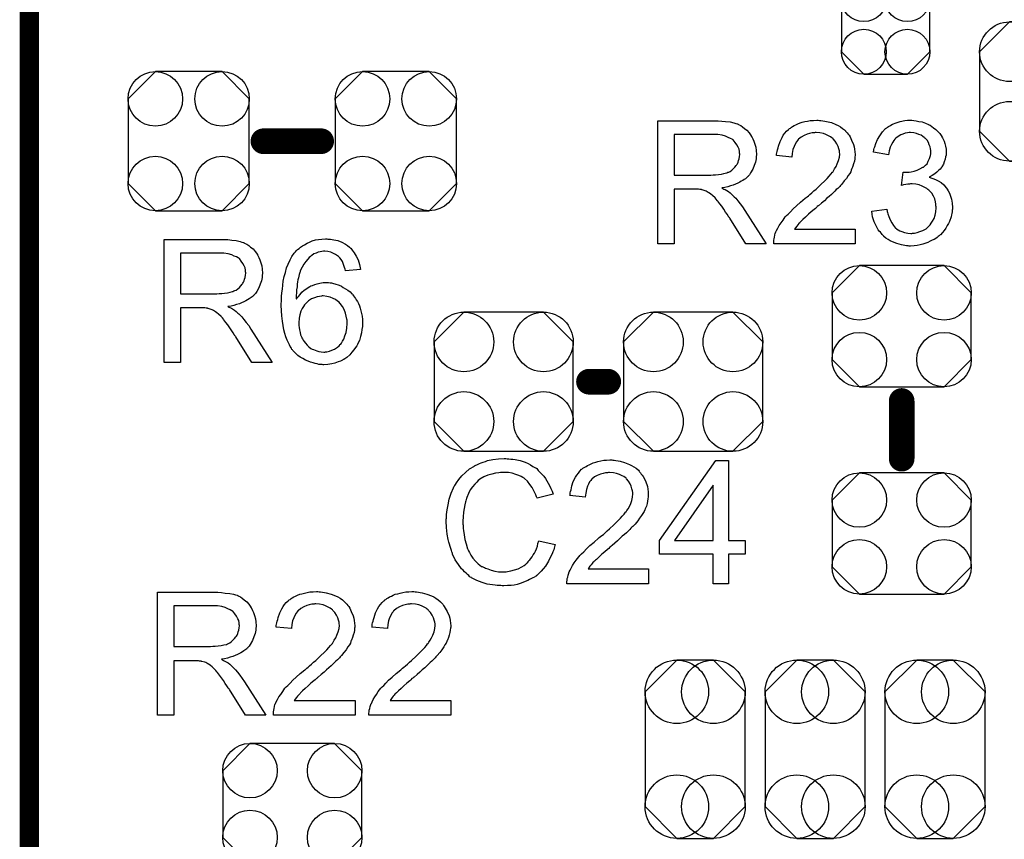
# Model space of a CAD drawing. Extents: x -0.07 to 0.95, y -0.15 to 2.1.
# Tile 12 of 30: x -0.05 to 0.25, y 0.94 to 1.19. Entities that reach past the tile are written whole.
import ezdxf

# ---------------------------------------------------------------- set-up
doc = ezdxf.new("R2010")
doc.units = 0
doc.layers.get('0').update_dxf_attribs({"linetype": 'CONTINUOUS'})
for name, color, linetype in [('gko', 6, 'CONTINUOUS'), ('gto', 2, 'CONTINUOUS'), ('gts', 1, 'CONTINUOUS')]:
    doc.layers.add(name, color=color, linetype=linetype)

# ---------------------------------------------------------------- blocks, each defined once
blk = doc.blocks.new('D49')
at = {"const_width": 0.004}
blk.add_lwpolyline([(-0.002, 0, 1), (0.002, 0, 1)], format="xyb", close=True, dxfattribs=at)
blk = doc.blocks.new('D128')
blk.add_lwpolyline([(-0.0189, 0.0132), (-0.0189, -0.0132), (-0.0104, -0.0217), (0.0104, -0.0217), (0.0189, -0.0132), (0.0189, 0.0132), (0.0104, 0.0217), (-0.0104, 0.0217)], close=True)
for centre in [(-0.0104, 0.0132), (0.0104, 0.0132), (-0.0104, -0.0132), (0.0104, -0.0132)]:
    blk.add_circle(centre, 0.0085)
blk = doc.blocks.new('D129')
blk.add_lwpolyline([(0.0132, 0.0189), (-0.0132, 0.0189), (-0.0217, 0.0104), (-0.0217, -0.0104), (-0.0132, -0.0189), (0.0132, -0.0189), (0.0217, -0.0104), (0.0217, 0.0104)], close=True)
for centre in [(-0.0132, 0.0104), (0.0132, 0.0104), (-0.0132, -0.0104), (0.0132, -0.0104)]:
    blk.add_circle(centre, 0.0085)
blk = doc.blocks.new('D133')
blk.add_lwpolyline([(0.0124, 0.0217), (-0.0124, 0.0217), (-0.0217, 0.0124), (-0.0217, -0.0124), (-0.0124, -0.0217), (0.0124, -0.0217), (0.0217, -0.0124), (0.0217, 0.0124)], close=True)
for centre in [(-0.0124, 0.0124), (0.0124, 0.0124), (-0.0124, -0.0124), (0.0124, -0.0124)]:
    blk.add_circle(centre, 0.0093)
blk = doc.blocks.new('D136')
blk.add_lwpolyline([(0.0217, -0.0124), (0.0217, 0.0124), (0.0124, 0.0217), (-0.0124, 0.0217), (-0.0217, 0.0124), (-0.0217, -0.0124), (-0.0124, -0.0217), (0.0124, -0.0217)], close=True)
for centre in [(-0.0124, 0.0124), (0.0124, 0.0124), (-0.0124, -0.0124), (0.0124, -0.0124)]:
    blk.add_circle(centre, 0.0093)
blk = doc.blocks.new('D137')
blk.add_lwpolyline([(-0.0068, -0.0152), (0.0068, -0.0152), (0.0138, -0.0082), (0.0138, 0.0082), (0.0068, 0.0152), (-0.0068, 0.0152), (-0.0138, 0.0082), (-0.0138, -0.0082)], close=True)
for centre in [(-0.0068, 0.0082), (0.0068, 0.0082), (-0.0068, -0.0082), (0.0068, -0.0082)]:
    blk.add_circle(centre, 0.007)
blk = doc.blocks.new('D141')
blk.add_lwpolyline([(0.0156, -0.0179), (0.0156, 0.0179), (0.0057, 0.0278), (-0.0057, 0.0278), (-0.0156, 0.0179), (-0.0156, -0.0179), (-0.0057, -0.0278), (0.0057, -0.0278)], close=True)
for centre in [(-0.0057, 0.0179), (0.0057, 0.0179), (-0.0057, -0.0179), (0.0057, -0.0179)]:
    blk.add_circle(centre, 0.0099)

msp = doc.modelspace()

# ---------------------------------------------------------------- linework, layer by layer
at = {"layer": 'gko', "color": 6, "const_width": 0.006}
msp.add_lwpolyline([(-0.05, -0.15), (-0.05, 2.1)], dxfattribs=at)
at = {"layer": 'gto', "color": 2}
for points in [[(0.1643, 1.1614), (0.1648, 1.1614), (0.1659, 1.1613), (0.1671, 1.1611), (0.1685, 1.161), (0.1697, 1.1607), (0.1703, 1.1605), (0.1708, 1.1604), (0.1709, 1.1604), (0.1709, 1.1603), (0.1713, 1.1601), (0.1718, 1.1599), (0.1724, 1.1595), (0.173, 1.159), (0.1737, 1.1584), (0.1744, 1.1576), (0.1751, 1.1567), (0.1751, 1.1566), (0.1751, 1.1566), (0.1754, 1.1562), (0.1756, 1.1557), (0.1759, 1.155), (0.1762, 1.1541), (0.1765, 1.1531), (0.1766, 1.1521), (0.1767, 1.1509), (0.1767, 1.1509), (0.1767, 1.1508), (0.1767, 1.1505), (0.1766, 1.1503), (0.1766, 1.1499), (0.1766, 1.1495), (0.1764, 1.1485), (0.176, 1.1474), (0.1756, 1.1463), (0.1749, 1.1451), (0.1745, 1.1445), (0.174, 1.144), (0.174, 1.1439), (0.1739, 1.1439), (0.1737, 1.1437), (0.1735, 1.1435), (0.1733, 1.1433), (0.1729, 1.1431), (0.1725, 1.1428), (0.172, 1.1425), (0.1715, 1.1422), (0.1709, 1.1419), (0.1702, 1.1416), (0.1695, 1.1413), (0.1686, 1.1411), (0.1678, 1.1408), (0.1669, 1.1406), (0.1659, 1.1405), (0.166, 1.1404), (0.1662, 1.1403), (0.1665, 1.1401), (0.167, 1.1399), (0.168, 1.1393), (0.1685, 1.1389), (0.1689, 1.1385), (0.169, 1.1384), (0.1693, 1.1382), (0.1698, 1.1377), (0.1703, 1.1372), (0.1709, 1.1364), (0.1716, 1.1355), (0.1724, 1.1345), (0.1731, 1.1334), (0.1797, 1.123), (0.1734, 1.123), (0.1684, 1.131), (0.1684, 1.131), (0.1683, 1.1312), (0.1681, 1.1313), (0.168, 1.1315), (0.1676, 1.1322), (0.1671, 1.1329), (0.1665, 1.1338), (0.1659, 1.1347), (0.1653, 1.1355), (0.1647, 1.1363), (0.1646, 1.1363), (0.1645, 1.1365), (0.1642, 1.1369), (0.1638, 1.1373), (0.163, 1.1381), (0.1625, 1.1385), (0.1621, 1.1388), (0.162, 1.1389), (0.1619, 1.1389), (0.1617, 1.139), (0.1614, 1.1392), (0.161, 1.1394), (0.1607, 1.1395), (0.1598, 1.1398), (0.1597, 1.1398), (0.1596, 1.1399), (0.1594, 1.1399), (0.1591, 1.1399), (0.1587, 1.14), (0.1583, 1.14), (0.1577, 1.14), (0.1511, 1.14), (0.1511, 1.123), (0.146, 1.123), (0.146, 1.1614), (0.1638, 1.1614), (0.1643, 1.1614)], [(0.1964, 1.1615), (0.1968, 1.1615), (0.1974, 1.1614), (0.198, 1.1613), (0.1986, 1.1612), (0.2001, 1.1608), (0.2015, 1.1602), (0.2022, 1.1599), (0.2029, 1.1595), (0.2036, 1.159), (0.2042, 1.1585), (0.2043, 1.1584), (0.2044, 1.1584), (0.2045, 1.1581), (0.2047, 1.1579), (0.205, 1.1576), (0.2053, 1.1572), (0.2056, 1.1569), (0.2059, 1.1564), (0.2064, 1.1553), (0.207, 1.154), (0.2072, 1.1533), (0.2073, 1.1525), (0.2074, 1.1517), (0.2075, 1.1509), (0.2075, 1.1508), (0.2075, 1.1505), (0.2074, 1.1501), (0.2074, 1.1495), (0.2073, 1.1488), (0.207, 1.148), (0.2068, 1.1472), (0.2065, 1.1464), (0.2064, 1.1463), (0.2063, 1.146), (0.2061, 1.1455), (0.2058, 1.1449), (0.2053, 1.1443), (0.2048, 1.1434), (0.2041, 1.1426), (0.2033, 1.1416), (0.2032, 1.1415), (0.2029, 1.1412), (0.2027, 1.1409), (0.2024, 1.1406), (0.2021, 1.1403), (0.2016, 1.1399), (0.2012, 1.1394), (0.2006, 1.1389), (0.2001, 1.1384), (0.1994, 1.1378), (0.1987, 1.1372), (0.1979, 1.1364), (0.197, 1.1357), (0.1961, 1.1349), (0.1961, 1.1349), (0.196, 1.1348), (0.1957, 1.1346), (0.1955, 1.1344), (0.1951, 1.134), (0.1947, 1.1337), (0.1938, 1.133), (0.1929, 1.1322), (0.192, 1.1313), (0.1912, 1.1306), (0.1909, 1.1303), (0.1906, 1.13), (0.1906, 1.13), (0.1904, 1.1298), (0.1902, 1.1296), (0.1899, 1.1293), (0.1896, 1.1289), (0.1893, 1.1285), (0.1886, 1.1276), (0.2075, 1.1276), (0.2075, 1.123), (0.1821, 1.123), (0.1821, 1.1231), (0.1821, 1.1233), (0.1821, 1.1236), (0.1821, 1.1241), (0.1822, 1.1246), (0.1823, 1.1251), (0.1824, 1.1257), (0.1826, 1.1263), (0.1826, 1.1263), (0.1827, 1.1264), (0.1828, 1.1267), (0.183, 1.1272), (0.1834, 1.1279), (0.1838, 1.1287), (0.1844, 1.1295), (0.185, 1.1304), (0.1857, 1.1314), (0.1857, 1.1314), (0.1858, 1.1315), (0.1861, 1.1318), (0.1866, 1.1323), (0.1873, 1.133), (0.1882, 1.1339), (0.1892, 1.1349), (0.1905, 1.136), (0.1919, 1.1372), (0.192, 1.1372), (0.1922, 1.1374), (0.1925, 1.1377), (0.1929, 1.138), (0.1934, 1.1384), (0.194, 1.1389), (0.1946, 1.1395), (0.1953, 1.1401), (0.1967, 1.1414), (0.1981, 1.1428), (0.1988, 1.1434), (0.1994, 1.1441), (0.1999, 1.1447), (0.2004, 1.1453), (0.2004, 1.1454), (0.2005, 1.1454), (0.2006, 1.1456), (0.2007, 1.1458), (0.2011, 1.1464), (0.2016, 1.1471), (0.2019, 1.148), (0.2023, 1.149), (0.2026, 1.15), (0.2027, 1.151), (0.2027, 1.1511), (0.2027, 1.1511), (0.2026, 1.1515), (0.2026, 1.152), (0.2024, 1.1526), (0.2022, 1.1534), (0.2018, 1.1542), (0.2013, 1.155), (0.2006, 1.1557), (0.2005, 1.1559), (0.2002, 1.1561), (0.1998, 1.1564), (0.1992, 1.1567), (0.1984, 1.1571), (0.1976, 1.1574), (0.1965, 1.1576), (0.1953, 1.1577), (0.195, 1.1577), (0.1948, 1.1576), (0.1941, 1.1576), (0.1933, 1.1574), (0.1925, 1.1572), (0.1916, 1.1568), (0.1907, 1.1563), (0.1898, 1.1556), (0.1897, 1.1555), (0.1895, 1.1552), (0.1892, 1.1548), (0.1888, 1.1541), (0.1885, 1.1534), (0.1881, 1.1524), (0.1879, 1.1512), (0.1878, 1.15), (0.183, 1.1505), (0.183, 1.1505), (0.183, 1.1507), (0.183, 1.151), (0.1831, 1.1514), (0.1832, 1.1518), (0.1833, 1.1523), (0.1835, 1.1529), (0.1836, 1.1535), (0.1841, 1.1549), (0.1847, 1.1562), (0.1851, 1.1569), (0.1856, 1.1575), (0.1861, 1.1581), (0.1867, 1.1587), (0.1867, 1.1587), (0.1868, 1.1588), (0.187, 1.159), (0.1873, 1.1591), (0.1876, 1.1594), (0.188, 1.1596), (0.1885, 1.1599), (0.189, 1.1601), (0.1896, 1.1604), (0.1903, 1.1607), (0.191, 1.1609), (0.1918, 1.1611), (0.1926, 1.1613), (0.1935, 1.1615), (0.1945, 1.1615), (0.1955, 1.1616), (0.196, 1.1616), (0.1964, 1.1615)], [(0.2258, 1.1615), (0.2265, 1.1614), (0.2274, 1.1612), (0.2284, 1.161), (0.2294, 1.1606), (0.2304, 1.1602), (0.2305, 1.1602), (0.2305, 1.1601), (0.2309, 1.16), (0.2314, 1.1596), (0.2319, 1.1592), (0.2326, 1.1587), (0.2332, 1.1581), (0.2339, 1.1574), (0.2345, 1.1565), (0.2345, 1.1564), (0.2347, 1.1561), (0.2349, 1.1556), (0.2352, 1.155), (0.2355, 1.1543), (0.2357, 1.1535), (0.2359, 1.1525), (0.2359, 1.1516), (0.2359, 1.1515), (0.2359, 1.1511), (0.2359, 1.1507), (0.2357, 1.1501), (0.2356, 1.1494), (0.2353, 1.1486), (0.235, 1.1478), (0.2345, 1.147), (0.2345, 1.1469), (0.2343, 1.1467), (0.234, 1.1463), (0.2335, 1.1459), (0.233, 1.1454), (0.2323, 1.1448), (0.2315, 1.1443), (0.2306, 1.1438), (0.2306, 1.1438), (0.2307, 1.1438), (0.2309, 1.1437), (0.2311, 1.1436), (0.2317, 1.1434), (0.2325, 1.1431), (0.2334, 1.1426), (0.2343, 1.1421), (0.2351, 1.1414), (0.2359, 1.1405), (0.236, 1.1404), (0.2362, 1.1401), (0.2365, 1.1395), (0.2369, 1.1388), (0.2372, 1.1379), (0.2375, 1.1369), (0.2377, 1.1357), (0.2378, 1.1343), (0.2378, 1.1343), (0.2378, 1.1341), (0.2378, 1.1338), (0.2377, 1.1335), (0.2377, 1.133), (0.2376, 1.1325), (0.2375, 1.132), (0.2374, 1.1314), (0.2369, 1.13), (0.2366, 1.1293), (0.2362, 1.1287), (0.2358, 1.1279), (0.2353, 1.1272), (0.2347, 1.1265), (0.2341, 1.1258), (0.234, 1.1258), (0.2339, 1.1257), (0.2337, 1.1255), (0.2334, 1.1253), (0.2331, 1.125), (0.2326, 1.1247), (0.2321, 1.1244), (0.2315, 1.1241), (0.2309, 1.1238), (0.2302, 1.1234), (0.2295, 1.1232), (0.2286, 1.1229), (0.2278, 1.1227), (0.2268, 1.1225), (0.2259, 1.1224), (0.2248, 1.1223), (0.2243, 1.1223), (0.224, 1.1224), (0.2235, 1.1224), (0.223, 1.1225), (0.2225, 1.1226), (0.2219, 1.1227), (0.2205, 1.1231), (0.2191, 1.1236), (0.2184, 1.1239), (0.2178, 1.1243), (0.2171, 1.1248), (0.2164, 1.1253), (0.2164, 1.1254), (0.2163, 1.1255), (0.2161, 1.1257), (0.2159, 1.1259), (0.2157, 1.1262), (0.2154, 1.1266), (0.215, 1.1269), (0.2147, 1.1274), (0.2144, 1.128), (0.214, 1.1286), (0.2134, 1.1299), (0.2129, 1.1314), (0.2128, 1.1323), (0.2127, 1.1332), (0.2174, 1.1338), (0.2174, 1.1337), (0.2174, 1.1336), (0.2175, 1.1334), (0.2175, 1.1331), (0.2176, 1.1328), (0.2177, 1.1324), (0.218, 1.1315), (0.2184, 1.1305), (0.2189, 1.1296), (0.2194, 1.1287), (0.2201, 1.1279), (0.2202, 1.1279), (0.2204, 1.1277), (0.2209, 1.1274), (0.2214, 1.1271), (0.2221, 1.1268), (0.2229, 1.1265), (0.2239, 1.1263), (0.2249, 1.1262), (0.2252, 1.1262), (0.2254, 1.1263), (0.226, 1.1263), (0.2268, 1.1265), (0.2277, 1.1268), (0.2286, 1.1272), (0.2296, 1.1277), (0.2305, 1.1285), (0.2306, 1.1286), (0.2309, 1.1289), (0.2312, 1.1294), (0.2316, 1.1301), (0.2321, 1.1309), (0.2324, 1.1319), (0.2327, 1.133), (0.2328, 1.1342), (0.2328, 1.1343), (0.2328, 1.1344), (0.2328, 1.1345), (0.2327, 1.1348), (0.2327, 1.1354), (0.2325, 1.1361), (0.2323, 1.137), (0.2319, 1.1379), (0.2314, 1.1388), (0.2306, 1.1396), (0.2305, 1.1397), (0.2302, 1.1399), (0.2298, 1.1403), (0.2292, 1.1406), (0.2284, 1.141), (0.2275, 1.1414), (0.2264, 1.1416), (0.2253, 1.1417), (0.2248, 1.1417), (0.2244, 1.1416), (0.2239, 1.1416), (0.2233, 1.1415), (0.2226, 1.1414), (0.2219, 1.1412), (0.2225, 1.1454), (0.2228, 1.1454), (0.223, 1.1453), (0.2237, 1.1453), (0.2243, 1.1454), (0.225, 1.1455), (0.2259, 1.1457), (0.2268, 1.146), (0.2277, 1.1464), (0.2286, 1.1469), (0.2287, 1.1469), (0.2288, 1.1469), (0.229, 1.1471), (0.2294, 1.1475), (0.2299, 1.148), (0.2303, 1.1488), (0.2307, 1.1496), (0.231, 1.1505), (0.2311, 1.1511), (0.2311, 1.1517), (0.2311, 1.1517), (0.2311, 1.1518), (0.2311, 1.1521), (0.231, 1.1526), (0.2309, 1.1532), (0.2306, 1.1539), (0.2304, 1.1546), (0.2299, 1.1553), (0.2293, 1.156), (0.2292, 1.156), (0.229, 1.1562), (0.2286, 1.1565), (0.2281, 1.1569), (0.2274, 1.1571), (0.2266, 1.1574), (0.2258, 1.1576), (0.2248, 1.1577), (0.2243, 1.1577), (0.2238, 1.1576), (0.2231, 1.1575), (0.2224, 1.1572), (0.2217, 1.157), (0.2209, 1.1565), (0.2202, 1.156), (0.2201, 1.1559), (0.2199, 1.1556), (0.2196, 1.1552), (0.2192, 1.1547), (0.2188, 1.154), (0.2184, 1.1531), (0.2181, 1.152), (0.2179, 1.1508), (0.2132, 1.1516), (0.2132, 1.1517), (0.2132, 1.1519), (0.2133, 1.1521), (0.2133, 1.1524), (0.2134, 1.1528), (0.2136, 1.1532), (0.2139, 1.1543), (0.2145, 1.1555), (0.2152, 1.1567), (0.216, 1.1579), (0.217, 1.159), (0.2171, 1.159), (0.2172, 1.1591), (0.2174, 1.1592), (0.2176, 1.1594), (0.2179, 1.1596), (0.2183, 1.1598), (0.2186, 1.16), (0.2191, 1.1603), (0.2203, 1.1607), (0.2215, 1.1612), (0.223, 1.1615), (0.2238, 1.1616), (0.2252, 1.1616), (0.2258, 1.1615)], [(0.1632, 1.1571), (0.1511, 1.1571), (0.1511, 1.1444), (0.1625, 1.1444), (0.1632, 1.1445), (0.164, 1.1445), (0.1649, 1.1446), (0.1658, 1.1447), (0.1666, 1.1449), (0.1674, 1.1451), (0.1675, 1.1451), (0.1678, 1.1453), (0.1681, 1.1454), (0.1685, 1.1456), (0.169, 1.146), (0.1695, 1.1464), (0.17, 1.1469), (0.1704, 1.1474), (0.1705, 1.1475), (0.1706, 1.1477), (0.1708, 1.148), (0.171, 1.1485), (0.1711, 1.149), (0.1713, 1.1495), (0.1714, 1.1502), (0.1715, 1.1509), (0.1715, 1.1509), (0.1715, 1.151), (0.1714, 1.1513), (0.1714, 1.1518), (0.1713, 1.1525), (0.171, 1.1531), (0.1706, 1.1539), (0.1701, 1.1546), (0.1695, 1.1554), (0.1694, 1.1554), (0.1691, 1.1556), (0.1686, 1.1559), (0.1679, 1.1562), (0.1671, 1.1566), (0.166, 1.1569), (0.1647, 1.1571), (0.1632, 1.1571)], [(0.0103, 1.1244), (0.0108, 1.1244), (0.0119, 1.1243), (0.0131, 1.1241), (0.0145, 1.124), (0.0157, 1.1237), (0.0163, 1.1235), (0.0168, 1.1234), (0.0169, 1.1234), (0.0169, 1.1233), (0.0173, 1.1231), (0.0178, 1.1229), (0.0184, 1.1225), (0.019, 1.122), (0.0198, 1.1214), (0.0204, 1.1206), (0.0211, 1.1197), (0.0211, 1.1196), (0.0211, 1.1196), (0.0214, 1.1192), (0.0216, 1.1187), (0.0219, 1.118), (0.0222, 1.1171), (0.0225, 1.1161), (0.0226, 1.1151), (0.0227, 1.1139), (0.0227, 1.1139), (0.0227, 1.1137), (0.0227, 1.1135), (0.0226, 1.1133), (0.0226, 1.1129), (0.0226, 1.1125), (0.0224, 1.1115), (0.022, 1.1104), (0.0216, 1.1093), (0.0209, 1.1081), (0.0205, 1.1075), (0.02, 1.107), (0.02, 1.1069), (0.0199, 1.1069), (0.0198, 1.1067), (0.0195, 1.1065), (0.0192, 1.1063), (0.0189, 1.1061), (0.0185, 1.1058), (0.018, 1.1055), (0.0175, 1.1052), (0.0169, 1.1049), (0.0162, 1.1046), (0.0155, 1.1043), (0.0146, 1.1041), (0.0138, 1.1038), (0.0129, 1.1036), (0.0119, 1.1035), (0.012, 1.1034), (0.0122, 1.1033), (0.0125, 1.1031), (0.013, 1.1029), (0.014, 1.1023), (0.0145, 1.1019), (0.0149, 1.1015), (0.015, 1.1014), (0.0153, 1.1012), (0.0158, 1.1007), (0.0163, 1.1002), (0.0169, 1.0994), (0.0176, 1.0985), (0.0184, 1.0975), (0.0191, 1.0964), (0.0257, 1.086), (0.0194, 1.086), (0.0144, 1.094), (0.0144, 1.094), (0.0143, 1.0942), (0.0141, 1.0943), (0.014, 1.0945), (0.0136, 1.0952), (0.0131, 1.0959), (0.0125, 1.0968), (0.0119, 1.0977), (0.0113, 1.0985), (0.0107, 1.0993), (0.0106, 1.0993), (0.0105, 1.0995), (0.0102, 1.0999), (0.0098, 1.1003), (0.009, 1.1011), (0.0085, 1.1015), (0.0081, 1.1018), (0.008, 1.1019), (0.0079, 1.1019), (0.0077, 1.102), (0.0074, 1.1022), (0.007, 1.1024), (0.0067, 1.1025), (0.0058, 1.1028), (0.0057, 1.1028), (0.0056, 1.1029), (0.0054, 1.1029), (0.0051, 1.1029), (0.0047, 1.103), (0.0043, 1.103), (0.0037, 1.103), (-0.0029, 1.103), (-0.0029, 1.086), (-0.008, 1.086), (-0.008, 1.1244), (0.0098, 1.1244), (0.0103, 1.1244)], [(0.0431, 1.1245), (0.0435, 1.1245), (0.0439, 1.1245), (0.045, 1.1242), (0.0462, 1.124), (0.0474, 1.1235), (0.0486, 1.1229), (0.0492, 1.1225), (0.0498, 1.122), (0.0498, 1.122), (0.0499, 1.1219), (0.0501, 1.1217), (0.0502, 1.1216), (0.0505, 1.1213), (0.0507, 1.121), (0.0513, 1.1202), (0.0519, 1.1192), (0.0525, 1.118), (0.053, 1.1166), (0.0533, 1.115), (0.0486, 1.1146), (0.0486, 1.1147), (0.0486, 1.1147), (0.0485, 1.1151), (0.0483, 1.1156), (0.0481, 1.1162), (0.0479, 1.1169), (0.0476, 1.1175), (0.0472, 1.1181), (0.0468, 1.1186), (0.0467, 1.1187), (0.0464, 1.119), (0.0461, 1.1193), (0.0455, 1.1197), (0.0448, 1.12), (0.044, 1.1204), (0.0431, 1.1206), (0.0421, 1.1207), (0.0417, 1.1207), (0.0412, 1.1206), (0.0407, 1.1205), (0.0401, 1.1204), (0.0394, 1.1201), (0.0387, 1.1199), (0.0381, 1.1194), (0.038, 1.1194), (0.0377, 1.1191), (0.0373, 1.1187), (0.0368, 1.1182), (0.0362, 1.1175), (0.0356, 1.1167), (0.0351, 1.1157), (0.0345, 1.1146), (0.0345, 1.1146), (0.0345, 1.1145), (0.0344, 1.1143), (0.0343, 1.1141), (0.0342, 1.1137), (0.0341, 1.1134), (0.034, 1.1129), (0.0339, 1.1124), (0.0337, 1.1118), (0.0336, 1.1111), (0.0335, 1.1104), (0.0335, 1.1096), (0.0333, 1.1087), (0.0333, 1.1078), (0.0332, 1.1068), (0.0332, 1.1058), (0.0333, 1.1059), (0.0335, 1.1062), (0.0339, 1.1066), (0.0344, 1.1072), (0.035, 1.1079), (0.0357, 1.1085), (0.0365, 1.1091), (0.0373, 1.1096), (0.0374, 1.1096), (0.0375, 1.1097), (0.0378, 1.1099), (0.0383, 1.11), (0.039, 1.1103), (0.0397, 1.1105), (0.0406, 1.1107), (0.0416, 1.1109), (0.0426, 1.1109), (0.043, 1.1109), (0.0433, 1.1109), (0.0438, 1.1108), (0.0442, 1.1108), (0.0448, 1.1106), (0.0453, 1.1105), (0.0466, 1.1101), (0.0473, 1.1098), (0.0479, 1.1094), (0.0486, 1.109), (0.0493, 1.1086), (0.05, 1.108), (0.0506, 1.1074), (0.0507, 1.1074), (0.0508, 1.1073), (0.0509, 1.1071), (0.0511, 1.1068), (0.0514, 1.1064), (0.0517, 1.106), (0.0519, 1.1055), (0.0523, 1.105), (0.0526, 1.1044), (0.0529, 1.1037), (0.0532, 1.1029), (0.0534, 1.1021), (0.0536, 1.1013), (0.0538, 1.1004), (0.0539, 1.0994), (0.0539, 1.0984), (0.0539, 1.0984), (0.0539, 1.0983), (0.0539, 1.0981), (0.0539, 1.0978), (0.0539, 1.0975), (0.0539, 1.0972), (0.0537, 1.0963), (0.0536, 1.0952), (0.0533, 1.0941), (0.0529, 1.0929), (0.0523, 1.0917), (0.0523, 1.0917), (0.0523, 1.0916), (0.0522, 1.0914), (0.0521, 1.0912), (0.0517, 1.0907), (0.0512, 1.0899), (0.0506, 1.0892), (0.0499, 1.0884), (0.049, 1.0876), (0.0481, 1.0869), (0.048, 1.0869), (0.0479, 1.0869), (0.0478, 1.0868), (0.0476, 1.0867), (0.047, 1.0864), (0.0463, 1.0862), (0.0453, 1.0858), (0.0443, 1.0856), (0.0431, 1.0854), (0.0418, 1.0853), (0.0416, 1.0853), (0.0413, 1.0854), (0.0408, 1.0854), (0.0403, 1.0854), (0.0398, 1.0856), (0.0391, 1.0857), (0.0385, 1.0859), (0.0377, 1.0861), (0.0369, 1.0864), (0.0361, 1.0867), (0.0353, 1.0872), (0.0345, 1.0877), (0.0337, 1.0882), (0.033, 1.0889), (0.0322, 1.0897), (0.0322, 1.0897), (0.0321, 1.0899), (0.0319, 1.0901), (0.0317, 1.0905), (0.0313, 1.091), (0.0311, 1.0915), (0.0307, 1.0923), (0.0304, 1.093), (0.03, 1.094), (0.0297, 1.095), (0.0294, 1.0962), (0.0291, 1.0975), (0.0289, 1.0989), (0.0287, 1.1005), (0.0286, 1.1021), (0.0285, 1.1039), (0.0285, 1.104), (0.0285, 1.104), (0.0285, 1.1042), (0.0285, 1.1044), (0.0286, 1.105), (0.0286, 1.1058), (0.0286, 1.1066), (0.0287, 1.1077), (0.0289, 1.1089), (0.029, 1.1101), (0.0292, 1.1114), (0.0295, 1.1128), (0.0299, 1.1141), (0.0302, 1.1155), (0.0307, 1.1167), (0.0313, 1.118), (0.0319, 1.1191), (0.0326, 1.1201), (0.0327, 1.1202), (0.0328, 1.1203), (0.033, 1.1205), (0.0333, 1.1209), (0.0336, 1.1212), (0.0341, 1.1215), (0.0346, 1.122), (0.0352, 1.1224), (0.0358, 1.1227), (0.0366, 1.1232), (0.0374, 1.1235), (0.0382, 1.1239), (0.0392, 1.1242), (0.0402, 1.1244), (0.0412, 1.1245), (0.0423, 1.1246), (0.0428, 1.1246), (0.0431, 1.1245)], [(0.0092, 1.1201), (-0.0029, 1.1201), (-0.0029, 1.1074), (0.0085, 1.1074), (0.0092, 1.1075), (0.01, 1.1075), (0.0109, 1.1076), (0.0118, 1.1077), (0.0126, 1.1079), (0.0134, 1.1081), (0.0135, 1.1081), (0.0138, 1.1083), (0.0141, 1.1084), (0.0145, 1.1086), (0.015, 1.109), (0.0155, 1.1094), (0.016, 1.1099), (0.0164, 1.1104), (0.0165, 1.1105), (0.0166, 1.1107), (0.0168, 1.111), (0.017, 1.1115), (0.0171, 1.112), (0.0173, 1.1125), (0.0174, 1.1132), (0.0175, 1.1139), (0.0175, 1.1139), (0.0175, 1.114), (0.0174, 1.1143), (0.0174, 1.1148), (0.0173, 1.1155), (0.017, 1.1161), (0.0166, 1.1169), (0.0161, 1.1176), (0.0155, 1.1184), (0.0154, 1.1184), (0.0151, 1.1186), (0.0146, 1.1189), (0.0139, 1.1192), (0.0131, 1.1196), (0.012, 1.1199), (0.0107, 1.1201), (0.0092, 1.1201)], [(0.0416, 1.1068), (0.0413, 1.1068), (0.0411, 1.1067), (0.0405, 1.1066), (0.0397, 1.1065), (0.0389, 1.1062), (0.038, 1.1058), (0.0371, 1.1052), (0.0362, 1.1044), (0.0361, 1.1043), (0.0358, 1.104), (0.0355, 1.1035), (0.0351, 1.1028), (0.0347, 1.102), (0.0343, 1.1009), (0.0341, 1.0998), (0.034, 1.0984), (0.034, 1.0983), (0.034, 1.098), (0.034, 1.0975), (0.0341, 1.0969), (0.0342, 1.0962), (0.0344, 1.0954), (0.0346, 1.0946), (0.035, 1.0938), (0.035, 1.0937), (0.0352, 1.0934), (0.0354, 1.093), (0.0357, 1.0925), (0.0361, 1.092), (0.0366, 1.0914), (0.0372, 1.0909), (0.0378, 1.0904), (0.038, 1.0903), (0.0382, 1.0902), (0.0386, 1.09), (0.0391, 1.0898), (0.0396, 1.0896), (0.0403, 1.0894), (0.041, 1.0893), (0.0418, 1.0892), (0.0421, 1.0892), (0.0423, 1.0893), (0.0428, 1.0893), (0.0436, 1.0895), (0.0443, 1.0898), (0.0452, 1.0902), (0.0461, 1.0908), (0.0466, 1.0912), (0.0469, 1.0916), (0.0469, 1.0917), (0.0471, 1.0917), (0.0473, 1.092), (0.0476, 1.0926), (0.0481, 1.0933), (0.0484, 1.0943), (0.0488, 1.0954), (0.049, 1.0967), (0.0491, 1.0982), (0.0491, 1.0982), (0.0491, 1.0983), (0.0491, 1.0985), (0.0491, 1.0988), (0.0491, 1.0992), (0.049, 1.0995), (0.0488, 1.1004), (0.0486, 1.1014), (0.0482, 1.1025), (0.0477, 1.1035), (0.0469, 1.1044), (0.0468, 1.1045), (0.0466, 1.1048), (0.0461, 1.1051), (0.0455, 1.1056), (0.0447, 1.106), (0.0438, 1.1064), (0.0428, 1.1066), (0.0416, 1.1068)], [(0.099, 1.056), (0.0995, 1.056), (0.1001, 1.0559), (0.1008, 1.0559), (0.1015, 1.0557), (0.103, 1.0554), (0.1046, 1.0549), (0.1055, 1.0545), (0.1063, 1.0541), (0.107, 1.0536), (0.1078, 1.0531), (0.1079, 1.0531), (0.108, 1.053), (0.1082, 1.0529), (0.1085, 1.0526), (0.1087, 1.0523), (0.1091, 1.0519), (0.1095, 1.0515), (0.11, 1.051), (0.1104, 1.0505), (0.1109, 1.0498), (0.1114, 1.0491), (0.1118, 1.0484), (0.1122, 1.0476), (0.1126, 1.0467), (0.113, 1.0459), (0.1133, 1.0449), (0.1083, 1.0437), (0.1083, 1.0438), (0.1082, 1.0439), (0.1081, 1.0441), (0.108, 1.0444), (0.1079, 1.0447), (0.1077, 1.0451), (0.1073, 1.046), (0.1068, 1.047), (0.1061, 1.048), (0.1053, 1.049), (0.1044, 1.0498), (0.1043, 1.0499), (0.1039, 1.0501), (0.1034, 1.0504), (0.1026, 1.0508), (0.1017, 1.0511), (0.1006, 1.0515), (0.0994, 1.0517), (0.098, 1.0517), (0.0975, 1.0517), (0.0973, 1.0517), (0.0969, 1.0517), (0.0964, 1.0516), (0.0954, 1.0515), (0.0942, 1.0512), (0.093, 1.0509), (0.0917, 1.0503), (0.0905, 1.0496), (0.0905, 1.0496), (0.0904, 1.0495), (0.09, 1.0492), (0.0895, 1.0487), (0.0889, 1.0481), (0.0882, 1.0472), (0.0875, 1.0463), (0.0869, 1.0451), (0.0864, 1.0439), (0.0864, 1.0438), (0.0863, 1.0437), (0.0863, 1.0435), (0.0862, 1.0433), (0.0861, 1.0429), (0.086, 1.0425), (0.0858, 1.0416), (0.0856, 1.0405), (0.0854, 1.0393), (0.0853, 1.0379), (0.0852, 1.0365), (0.0852, 1.0364), (0.0852, 1.0363), (0.0852, 1.036), (0.0852, 1.0356), (0.0853, 1.0353), (0.0853, 1.0348), (0.0853, 1.0342), (0.0854, 1.0336), (0.0856, 1.0323), (0.0858, 1.0308), (0.0862, 1.0294), (0.0866, 1.0279), (0.0866, 1.0279), (0.0867, 1.0278), (0.0868, 1.0276), (0.0869, 1.0273), (0.0872, 1.0267), (0.0877, 1.0259), (0.0883, 1.025), (0.0891, 1.024), (0.09, 1.0232), (0.091, 1.0224), (0.0911, 1.0224), (0.0912, 1.0224), (0.0914, 1.0223), (0.0916, 1.0222), (0.0919, 1.0221), (0.0922, 1.0219), (0.093, 1.0216), (0.094, 1.0212), (0.0951, 1.0209), (0.0963, 1.0207), (0.0976, 1.0207), (0.098, 1.0207), (0.0983, 1.0207), (0.0987, 1.0207), (0.0991, 1.0208), (0.1001, 1.021), (0.1013, 1.0213), (0.1024, 1.0217), (0.1036, 1.0223), (0.1043, 1.0227), (0.1048, 1.0231), (0.1049, 1.0232), (0.1049, 1.0232), (0.1051, 1.0234), (0.1053, 1.0235), (0.1055, 1.0238), (0.1058, 1.0242), (0.1061, 1.0245), (0.1064, 1.0249), (0.1068, 1.0254), (0.1071, 1.026), (0.1075, 1.0265), (0.1078, 1.0272), (0.1081, 1.0279), (0.1084, 1.0287), (0.1086, 1.0295), (0.1089, 1.0304), (0.114, 1.0292), (0.114, 1.0291), (0.1139, 1.0289), (0.1138, 1.0285), (0.1136, 1.0281), (0.1135, 1.0276), (0.1132, 1.027), (0.113, 1.0263), (0.1126, 1.0256), (0.1119, 1.024), (0.1109, 1.0225), (0.1102, 1.0217), (0.1096, 1.0209), (0.109, 1.0203), (0.1082, 1.0196), (0.1081, 1.0196), (0.108, 1.0194), (0.1077, 1.0193), (0.1075, 1.0191), (0.107, 1.0188), (0.1066, 1.0186), (0.106, 1.0183), (0.1054, 1.018), (0.1046, 1.0177), (0.1039, 1.0174), (0.103, 1.0171), (0.1021, 1.0168), (0.1012, 1.0166), (0.1002, 1.0165), (0.0991, 1.0164), (0.098, 1.0163), (0.0974, 1.0163), (0.097, 1.0164), (0.0965, 1.0164), (0.0959, 1.0164), (0.0952, 1.0166), (0.0944, 1.0167), (0.0928, 1.0169), (0.0912, 1.0174), (0.0895, 1.018), (0.0887, 1.0184), (0.0879, 1.0188), (0.0879, 1.0189), (0.0878, 1.0189), (0.0875, 1.0191), (0.0873, 1.0193), (0.087, 1.0196), (0.0866, 1.0199), (0.0862, 1.0203), (0.0857, 1.0207), (0.0853, 1.0212), (0.0848, 1.0217), (0.0838, 1.023), (0.0828, 1.0245), (0.082, 1.0262), (0.082, 1.0262), (0.0819, 1.0264), (0.0818, 1.0267), (0.0817, 1.027), (0.0816, 1.0274), (0.0814, 1.028), (0.0812, 1.0286), (0.081, 1.0293), (0.0808, 1.03), (0.0806, 1.0308), (0.0803, 1.0325), (0.0801, 1.0345), (0.08, 1.0365), (0.08, 1.0365), (0.08, 1.0368), (0.08, 1.0371), (0.0801, 1.0375), (0.0801, 1.038), (0.0801, 1.0386), (0.0802, 1.0393), (0.0803, 1.04), (0.0806, 1.0416), (0.0809, 1.0434), (0.0815, 1.0452), (0.0823, 1.0469), (0.0823, 1.047), (0.0824, 1.0471), (0.0825, 1.0474), (0.0827, 1.0476), (0.0829, 1.048), (0.0832, 1.0485), (0.0839, 1.0495), (0.0849, 1.0506), (0.086, 1.0517), (0.0873, 1.0528), (0.0888, 1.0537), (0.0888, 1.0538), (0.089, 1.0539), (0.0892, 1.054), (0.0895, 1.0541), (0.0899, 1.0543), (0.0904, 1.0545), (0.0909, 1.0547), (0.0915, 1.0549), (0.0922, 1.0551), (0.0929, 1.0554), (0.0945, 1.0557), (0.0963, 1.056), (0.0981, 1.0561), (0.0986, 1.0561), (0.099, 1.056)], [(0.1319, 1.0555), (0.1324, 1.0555), (0.1329, 1.0554), (0.1336, 1.0553), (0.1342, 1.0552), (0.1356, 1.0548), (0.1371, 1.0542), (0.1378, 1.0539), (0.1385, 1.0535), (0.1392, 1.053), (0.1398, 1.0525), (0.1398, 1.0524), (0.1399, 1.0524), (0.1401, 1.0521), (0.1403, 1.0519), (0.1406, 1.0516), (0.1408, 1.0512), (0.1411, 1.0509), (0.1414, 1.0504), (0.142, 1.0493), (0.1425, 1.048), (0.1428, 1.0473), (0.1429, 1.0465), (0.143, 1.0457), (0.143, 1.0449), (0.143, 1.0448), (0.143, 1.0445), (0.143, 1.0441), (0.1429, 1.0435), (0.1428, 1.0428), (0.1426, 1.042), (0.1424, 1.0412), (0.142, 1.0404), (0.142, 1.0403), (0.1419, 1.04), (0.1417, 1.0395), (0.1413, 1.0389), (0.1409, 1.0383), (0.1403, 1.0374), (0.1397, 1.0366), (0.1389, 1.0356), (0.1388, 1.0355), (0.1385, 1.0352), (0.1382, 1.0349), (0.1379, 1.0346), (0.1376, 1.0343), (0.1372, 1.0339), (0.1367, 1.0334), (0.1362, 1.0329), (0.1356, 1.0324), (0.1349, 1.0318), (0.1342, 1.0312), (0.1334, 1.0304), (0.1326, 1.0297), (0.1317, 1.0289), (0.1316, 1.0289), (0.1315, 1.0288), (0.1313, 1.0286), (0.131, 1.0284), (0.1307, 1.028), (0.1303, 1.0277), (0.1294, 1.027), (0.1285, 1.0262), (0.1276, 1.0253), (0.1268, 1.0246), (0.1265, 1.0243), (0.1262, 1.024), (0.1261, 1.024), (0.126, 1.0238), (0.1257, 1.0236), (0.1255, 1.0233), (0.1252, 1.0229), (0.1248, 1.0225), (0.1242, 1.0216), (0.1431, 1.0216), (0.1431, 1.017), (0.1176, 1.017), (0.1176, 1.0171), (0.1176, 1.0173), (0.1176, 1.0176), (0.1177, 1.0181), (0.1177, 1.0186), (0.1179, 1.0191), (0.118, 1.0197), (0.1182, 1.0203), (0.1182, 1.0203), (0.1182, 1.0204), (0.1183, 1.0207), (0.1186, 1.0212), (0.1189, 1.0219), (0.1194, 1.0227), (0.1199, 1.0235), (0.1205, 1.0244), (0.1213, 1.0254), (0.1213, 1.0254), (0.1214, 1.0255), (0.1217, 1.0258), (0.1222, 1.0263), (0.1229, 1.027), (0.1237, 1.0279), (0.1248, 1.0289), (0.1261, 1.03), (0.1275, 1.0312), (0.1275, 1.0312), (0.1277, 1.0314), (0.1281, 1.0317), (0.1285, 1.032), (0.129, 1.0324), (0.1296, 1.0329), (0.1302, 1.0335), (0.1309, 1.0341), (0.1323, 1.0354), (0.1337, 1.0368), (0.1343, 1.0374), (0.1349, 1.0381), (0.1355, 1.0387), (0.1359, 1.0393), (0.1359, 1.0394), (0.1361, 1.0394), (0.1362, 1.0396), (0.1363, 1.0398), (0.1367, 1.0404), (0.1371, 1.0411), (0.1375, 1.042), (0.1379, 1.043), (0.1381, 1.044), (0.1382, 1.045), (0.1382, 1.0451), (0.1382, 1.0451), (0.1382, 1.0455), (0.1381, 1.046), (0.1379, 1.0466), (0.1377, 1.0474), (0.1373, 1.0482), (0.1368, 1.049), (0.1362, 1.0497), (0.1361, 1.0499), (0.1358, 1.0501), (0.1354, 1.0504), (0.1348, 1.0507), (0.134, 1.0511), (0.1331, 1.0514), (0.1321, 1.0516), (0.1309, 1.0517), (0.1306, 1.0517), (0.1303, 1.0516), (0.1297, 1.0516), (0.1289, 1.0514), (0.1281, 1.0512), (0.1271, 1.0508), (0.1262, 1.0503), (0.1254, 1.0496), (0.1253, 1.0495), (0.1251, 1.0492), (0.1247, 1.0488), (0.1244, 1.0481), (0.124, 1.0474), (0.1237, 1.0464), (0.1235, 1.0452), (0.1233, 1.044), (0.1185, 1.0445), (0.1185, 1.0445), (0.1186, 1.0447), (0.1186, 1.045), (0.1186, 1.0454), (0.1187, 1.0458), (0.1189, 1.0463), (0.119, 1.0469), (0.1192, 1.0475), (0.1196, 1.0489), (0.1203, 1.0502), (0.1207, 1.0509), (0.1212, 1.0515), (0.1217, 1.0521), (0.1222, 1.0527), (0.1223, 1.0527), (0.1224, 1.0528), (0.1226, 1.053), (0.1228, 1.0531), (0.1232, 1.0534), (0.1236, 1.0536), (0.124, 1.0539), (0.1246, 1.0541), (0.1252, 1.0544), (0.1258, 1.0547), (0.1266, 1.0549), (0.1273, 1.0551), (0.1282, 1.0553), (0.1291, 1.0555), (0.13, 1.0555), (0.131, 1.0556), (0.1316, 1.0556), (0.1319, 1.0555)], [(0.168, 1.0305), (0.1732, 1.0305), (0.1732, 1.0262), (0.168, 1.0262), (0.168, 1.017), (0.1632, 1.017), (0.1632, 1.0262), (0.1465, 1.0262), (0.1465, 1.0305), (0.1641, 1.0554), (0.168, 1.0554), (0.168, 1.0305)], [(0.1632, 1.0477), (0.1512, 1.0305), (0.1632, 1.0305), (0.1632, 1.0477)], [(0.0083, 1.0144), (0.0088, 1.0144), (0.0099, 1.0143), (0.0111, 1.0141), (0.0125, 1.014), (0.0137, 1.0137), (0.0143, 1.0135), (0.0148, 1.0134), (0.0149, 1.0134), (0.0149, 1.0133), (0.0153, 1.0131), (0.0158, 1.0129), (0.0164, 1.0125), (0.017, 1.012), (0.0178, 1.0114), (0.0184, 1.0106), (0.0191, 1.0097), (0.0191, 1.0096), (0.0191, 1.0096), (0.0194, 1.0092), (0.0196, 1.0087), (0.0199, 1.008), (0.0202, 1.0071), (0.0205, 1.0061), (0.0206, 1.0051), (0.0207, 1.0039), (0.0207, 1.0039), (0.0207, 1.0037), (0.0207, 1.0035), (0.0206, 1.0033), (0.0206, 1.0029), (0.0206, 1.0025), (0.0204, 1.0015), (0.02, 1.0004), (0.0196, 0.9993), (0.0189, 0.9981), (0.0185, 0.9975), (0.018, 0.997), (0.018, 0.9969), (0.0179, 0.9969), (0.0178, 0.9967), (0.0175, 0.9965), (0.0172, 0.9963), (0.0169, 0.9961), (0.0165, 0.9958), (0.016, 0.9955), (0.0155, 0.9952), (0.0149, 0.9949), (0.0142, 0.9946), (0.0135, 0.9943), (0.0126, 0.9941), (0.0118, 0.9938), (0.0109, 0.9936), (0.0099, 0.9935), (0.01, 0.9934), (0.0102, 0.9933), (0.0105, 0.9931), (0.011, 0.9929), (0.012, 0.9923), (0.0125, 0.9919), (0.0129, 0.9915), (0.013, 0.9914), (0.0133, 0.9912), (0.0138, 0.9907), (0.0143, 0.9902), (0.0149, 0.9894), (0.0156, 0.9885), (0.0164, 0.9875), (0.0171, 0.9864), (0.0237, 0.976), (0.0174, 0.976), (0.0124, 0.984), (0.0124, 0.984), (0.0123, 0.9842), (0.0121, 0.9843), (0.012, 0.9845), (0.0116, 0.9852), (0.0111, 0.9859), (0.0105, 0.9868), (0.0099, 0.9877), (0.0093, 0.9885), (0.0087, 0.9893), (0.0086, 0.9893), (0.0085, 0.9895), (0.0082, 0.9899), (0.0078, 0.9903), (0.007, 0.9911), (0.0065, 0.9915), (0.0061, 0.9918), (0.006, 0.9919), (0.0059, 0.9919), (0.0057, 0.992), (0.0054, 0.9922), (0.005, 0.9924), (0.0047, 0.9925), (0.0038, 0.9928), (0.0037, 0.9928), (0.0036, 0.9929), (0.0034, 0.9929), (0.0031, 0.9929), (0.0027, 0.993), (0.0023, 0.993), (0.0017, 0.993), (-0.0049, 0.993), (-0.0049, 0.976), (-0.01, 0.976), (-0.01, 1.0144), (0.0078, 1.0144), (0.0083, 1.0144)], [(0.0404, 1.0145), (0.0408, 1.0145), (0.0414, 1.0144), (0.042, 1.0143), (0.0426, 1.0142), (0.0441, 1.0138), (0.0455, 1.0132), (0.0462, 1.0129), (0.0469, 1.0125), (0.0476, 1.012), (0.0482, 1.0115), (0.0483, 1.0114), (0.0484, 1.0114), (0.0485, 1.0111), (0.0487, 1.0109), (0.049, 1.0106), (0.0493, 1.0102), (0.0496, 1.0099), (0.0499, 1.0094), (0.0504, 1.0083), (0.051, 1.007), (0.0512, 1.0063), (0.0513, 1.0055), (0.0514, 1.0047), (0.0515, 1.0039), (0.0515, 1.0038), (0.0515, 1.0035), (0.0514, 1.0031), (0.0514, 1.0025), (0.0513, 1.0018), (0.051, 1.001), (0.0508, 1.0002), (0.0505, 0.9994), (0.0504, 0.9993), (0.0503, 0.999), (0.0501, 0.9985), (0.0498, 0.9979), (0.0493, 0.9973), (0.0488, 0.9964), (0.0481, 0.9956), (0.0473, 0.9946), (0.0472, 0.9945), (0.0469, 0.9942), (0.0467, 0.9939), (0.0464, 0.9936), (0.0461, 0.9933), (0.0456, 0.9929), (0.0452, 0.9924), (0.0446, 0.9919), (0.0441, 0.9914), (0.0434, 0.9908), (0.0427, 0.9902), (0.0419, 0.9894), (0.041, 0.9887), (0.0401, 0.9879), (0.0401, 0.9879), (0.0399, 0.9878), (0.0397, 0.9876), (0.0395, 0.9874), (0.0391, 0.987), (0.0387, 0.9867), (0.0378, 0.986), (0.0369, 0.9852), (0.036, 0.9843), (0.0352, 0.9836), (0.0349, 0.9833), (0.0346, 0.983), (0.0346, 0.983), (0.0344, 0.9828), (0.0342, 0.9826), (0.0339, 0.9823), (0.0336, 0.9819), (0.0333, 0.9815), (0.0326, 0.9806), (0.0516, 0.9806), (0.0516, 0.976), (0.0261, 0.976), (0.0261, 0.9761), (0.0261, 0.9763), (0.0261, 0.9766), (0.0261, 0.9771), (0.0262, 0.9776), (0.0263, 0.9781), (0.0264, 0.9787), (0.0266, 0.9793), (0.0266, 0.9793), (0.0267, 0.9794), (0.0268, 0.9797), (0.027, 0.9802), (0.0274, 0.9809), (0.0278, 0.9817), (0.0284, 0.9825), (0.029, 0.9834), (0.0297, 0.9844), (0.0297, 0.9844), (0.0298, 0.9845), (0.0301, 0.9848), (0.0306, 0.9853), (0.0313, 0.986), (0.0322, 0.9869), (0.0332, 0.9879), (0.0345, 0.989), (0.0359, 0.9902), (0.036, 0.9902), (0.0362, 0.9904), (0.0365, 0.9907), (0.0369, 0.991), (0.0374, 0.9914), (0.038, 0.9919), (0.0386, 0.9925), (0.0393, 0.9931), (0.0407, 0.9944), (0.0421, 0.9958), (0.0428, 0.9964), (0.0434, 0.9971), (0.0439, 0.9977), (0.0444, 0.9983), (0.0444, 0.9984), (0.0445, 0.9984), (0.0446, 0.9986), (0.0447, 0.9988), (0.0451, 0.9994), (0.0456, 1.0001), (0.0459, 1.001), (0.0463, 1.002), (0.0466, 1.003), (0.0467, 1.004), (0.0467, 1.0041), (0.0467, 1.0041), (0.0466, 1.0045), (0.0466, 1.005), (0.0464, 1.0056), (0.0462, 1.0064), (0.0458, 1.0072), (0.0453, 1.008), (0.0446, 1.0087), (0.0445, 1.0089), (0.0442, 1.0091), (0.0438, 1.0094), (0.0432, 1.0097), (0.0424, 1.0101), (0.0416, 1.0104), (0.0405, 1.0106), (0.0393, 1.0107), (0.039, 1.0107), (0.0388, 1.0106), (0.0381, 1.0106), (0.0373, 1.0104), (0.0365, 1.0102), (0.0356, 1.0098), (0.0347, 1.0093), (0.0338, 1.0086), (0.0337, 1.0085), (0.0335, 1.0082), (0.0332, 1.0078), (0.0328, 1.0071), (0.0325, 1.0064), (0.0321, 1.0054), (0.0319, 1.0043), (0.0318, 1.003), (0.027, 1.0035), (0.027, 1.0035), (0.027, 1.0037), (0.027, 1.004), (0.0271, 1.0044), (0.0272, 1.0048), (0.0273, 1.0053), (0.0275, 1.0059), (0.0276, 1.0065), (0.0281, 1.0079), (0.0287, 1.0092), (0.0291, 1.0099), (0.0296, 1.0105), (0.0301, 1.0111), (0.0307, 1.0117), (0.0307, 1.0117), (0.0308, 1.0118), (0.031, 1.012), (0.0313, 1.0121), (0.0316, 1.0124), (0.032, 1.0126), (0.0325, 1.0129), (0.033, 1.0131), (0.0336, 1.0134), (0.0343, 1.0137), (0.035, 1.0139), (0.0358, 1.0141), (0.0366, 1.0143), (0.0375, 1.0145), (0.0385, 1.0145), (0.0395, 1.0146), (0.04, 1.0146), (0.0404, 1.0145)], [(0.0703, 1.0145), (0.0707, 1.0145), (0.0713, 1.0144), (0.0719, 1.0143), (0.0725, 1.0142), (0.0739, 1.0138), (0.0754, 1.0132), (0.0761, 1.0129), (0.0768, 1.0125), (0.0775, 1.012), (0.0781, 1.0115), (0.0781, 1.0114), (0.0782, 1.0114), (0.0784, 1.0111), (0.0786, 1.0109), (0.0789, 1.0106), (0.0791, 1.0102), (0.0794, 1.0099), (0.0797, 1.0094), (0.0803, 1.0083), (0.0809, 1.007), (0.0811, 1.0063), (0.0812, 1.0055), (0.0813, 1.0047), (0.0814, 1.0039), (0.0814, 1.0038), (0.0814, 1.0035), (0.0813, 1.0031), (0.0812, 1.0025), (0.0811, 1.0018), (0.0809, 1.001), (0.0807, 1.0002), (0.0804, 0.9994), (0.0803, 0.9993), (0.0802, 0.999), (0.08, 0.9985), (0.0796, 0.9979), (0.0792, 0.9973), (0.0786, 0.9964), (0.078, 0.9956), (0.0772, 0.9946), (0.0771, 0.9945), (0.0768, 0.9942), (0.0765, 0.9939), (0.0762, 0.9936), (0.0759, 0.9933), (0.0755, 0.9929), (0.075, 0.9924), (0.0745, 0.9919), (0.0739, 0.9914), (0.0733, 0.9908), (0.0725, 0.9902), (0.0718, 0.9894), (0.0709, 0.9887), (0.07, 0.9879), (0.0699, 0.9879), (0.0698, 0.9878), (0.0696, 0.9876), (0.0693, 0.9874), (0.069, 0.987), (0.0686, 0.9867), (0.0677, 0.986), (0.0668, 0.9852), (0.0659, 0.9843), (0.0651, 0.9836), (0.0648, 0.9833), (0.0645, 0.983), (0.0644, 0.983), (0.0643, 0.9828), (0.064, 0.9826), (0.0638, 0.9823), (0.0635, 0.9819), (0.0631, 0.9815), (0.0625, 0.9806), (0.0814, 0.9806), (0.0814, 0.976), (0.0559, 0.976), (0.0559, 0.9761), (0.0559, 0.9763), (0.0559, 0.9766), (0.056, 0.9771), (0.056, 0.9776), (0.0562, 0.9781), (0.0563, 0.9787), (0.0565, 0.9793), (0.0565, 0.9793), (0.0565, 0.9794), (0.0567, 0.9797), (0.0569, 0.9802), (0.0572, 0.9809), (0.0577, 0.9817), (0.0582, 0.9825), (0.0588, 0.9834), (0.0596, 0.9844), (0.0596, 0.9844), (0.0597, 0.9845), (0.06, 0.9848), (0.0605, 0.9853), (0.0612, 0.986), (0.062, 0.9869), (0.0631, 0.9879), (0.0644, 0.989), (0.0658, 0.9902), (0.0658, 0.9902), (0.066, 0.9904), (0.0664, 0.9907), (0.0668, 0.991), (0.0673, 0.9914), (0.0679, 0.9919), (0.0685, 0.9925), (0.0692, 0.9931), (0.0706, 0.9944), (0.072, 0.9958), (0.0726, 0.9964), (0.0733, 0.9971), (0.0738, 0.9977), (0.0742, 0.9983), (0.0742, 0.9984), (0.0744, 0.9984), (0.0745, 0.9986), (0.0746, 0.9988), (0.075, 0.9994), (0.0754, 1.0001), (0.0758, 1.001), (0.0762, 1.002), (0.0764, 1.003), (0.0765, 1.004), (0.0765, 1.0041), (0.0765, 1.0041), (0.0765, 1.0045), (0.0764, 1.005), (0.0762, 1.0056), (0.076, 1.0064), (0.0756, 1.0072), (0.0751, 1.008), (0.0745, 1.0087), (0.0744, 1.0089), (0.0741, 1.0091), (0.0737, 1.0094), (0.0731, 1.0097), (0.0723, 1.0101), (0.0714, 1.0104), (0.0704, 1.0106), (0.0692, 1.0107), (0.0689, 1.0107), (0.0686, 1.0106), (0.068, 1.0106), (0.0672, 1.0104), (0.0664, 1.0102), (0.0654, 1.0098), (0.0645, 1.0093), (0.0637, 1.0086), (0.0636, 1.0085), (0.0634, 1.0082), (0.063, 1.0078), (0.0627, 1.0071), (0.0623, 1.0064), (0.062, 1.0054), (0.0618, 1.0043), (0.0617, 1.003), (0.0568, 1.0035), (0.0568, 1.0035), (0.0569, 1.0037), (0.0569, 1.004), (0.0569, 1.0044), (0.057, 1.0048), (0.0572, 1.0053), (0.0573, 1.0059), (0.0575, 1.0065), (0.0579, 1.0079), (0.0586, 1.0092), (0.059, 1.0099), (0.0595, 1.0105), (0.06, 1.0111), (0.0605, 1.0117), (0.0606, 1.0117), (0.0607, 1.0118), (0.0609, 1.012), (0.0612, 1.0121), (0.0615, 1.0124), (0.0619, 1.0126), (0.0623, 1.0129), (0.0629, 1.0131), (0.0635, 1.0134), (0.0641, 1.0137), (0.0649, 1.0139), (0.0656, 1.0141), (0.0665, 1.0143), (0.0674, 1.0145), (0.0683, 1.0145), (0.0693, 1.0146), (0.0699, 1.0146), (0.0703, 1.0145)], [(0.0072, 1.0101), (-0.0049, 1.0101), (-0.0049, 0.9974), (0.0065, 0.9974), (0.0072, 0.9975), (0.008, 0.9975), (0.0089, 0.9976), (0.0098, 0.9977), (0.0106, 0.9979), (0.0114, 0.9981), (0.0115, 0.9981), (0.0118, 0.9983), (0.0121, 0.9984), (0.0125, 0.9986), (0.013, 0.999), (0.0135, 0.9994), (0.014, 0.9999), (0.0144, 1.0004), (0.0145, 1.0005), (0.0146, 1.0007), (0.0148, 1.001), (0.015, 1.0015), (0.0151, 1.002), (0.0153, 1.0025), (0.0154, 1.0032), (0.0155, 1.0039), (0.0155, 1.0039), (0.0155, 1.004), (0.0154, 1.0043), (0.0154, 1.0048), (0.0153, 1.0055), (0.015, 1.0061), (0.0146, 1.0069), (0.0141, 1.0076), (0.0135, 1.0084), (0.0134, 1.0084), (0.0131, 1.0086), (0.0126, 1.0089), (0.0119, 1.0092), (0.0111, 1.0096), (0.01, 1.0099), (0.0087, 1.0101), (0.0072, 1.0101)]]:
    msp.add_lwpolyline(points, dxfattribs=at)
at = {"layer": 'gto', "color": 2, "const_width": 0.008}
for points in [[(0.023, 1.155), (0.041, 1.155)], [(0.1245, 1.08), (0.1305, 1.08)], [(0.222, 1.056), (0.222, 1.074)]]:
    msp.add_lwpolyline(points, dxfattribs=at)

# ---------------------------------------------------------------- block references
at = {"layer": 'gto'}
for p in [(0.023, 1.155), (0.041, 1.155), (0.1245, 1.08), (0.1305, 1.08), (0.222, 1.074), (0.222, 1.056)]:
    msp.add_blockref('D49', p, dxfattribs=at)
at = {"layer": 'gts'}
for name, p in [('D137', (0.217, 1.1911)), ('D133', (0.268, 1.1705)), ('D128', (-0.0003, 1.155)), ('D128', (0.0643, 1.155)), ('D129', (0.222, 1.0973)), ('D136', (0.0979, 1.08)), ('D136', (0.157, 1.08)), ('D129', (0.222, 1.0327)), ('D141', (0.1576, 0.9654)), ('D141', (0.195, 0.9654)), ('D141', (0.2324, 0.9654)), ('D129', (0.032, 0.9483))]:
    msp.add_blockref(name, p, dxfattribs=at)

doc.saveas('drawing.dxf')
